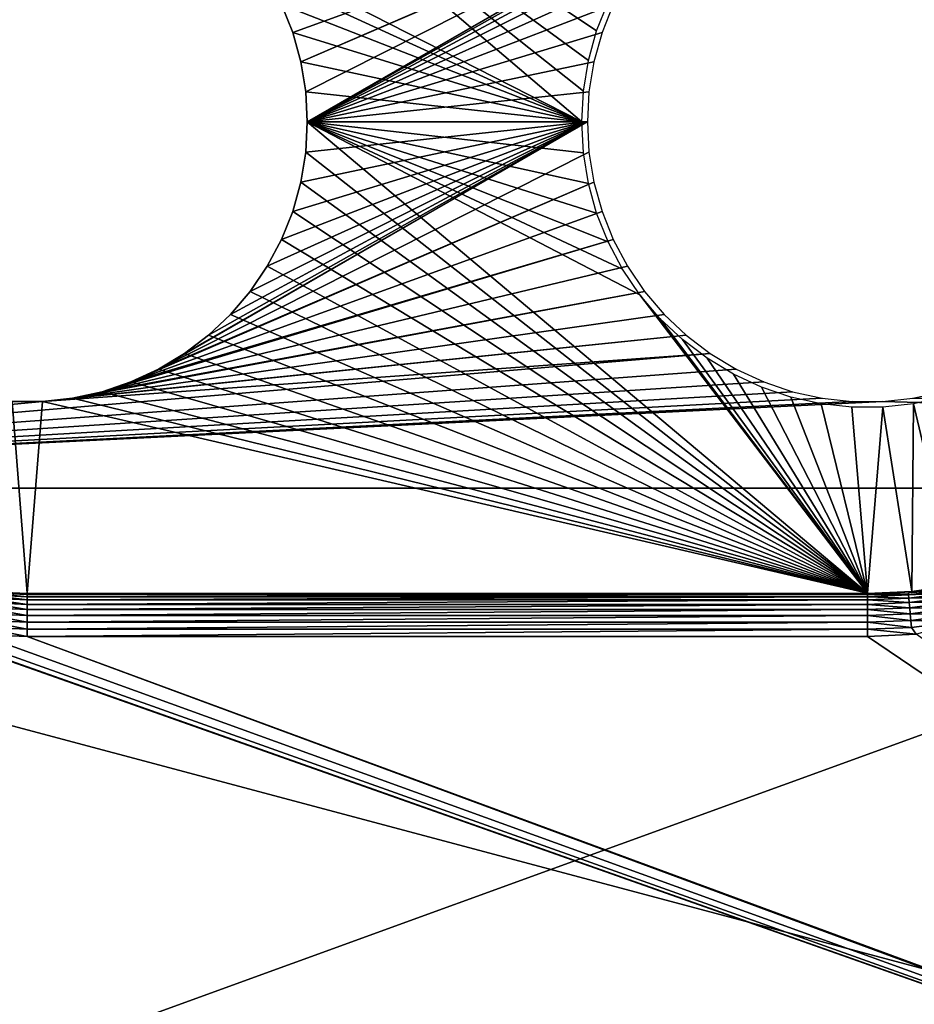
# Model space of a CAD drawing. Header units: millimetres. Extents: x -110 to 110, y 0 to 80.
# Tile 203 of 256: x -37 to -16, y 28 to 51. Entities that reach past the tile are written whole.
import ezdxf

# ---------------------------------------------------------------- set-up
doc = ezdxf.new("R2010")
doc.units = ezdxf.units.MM
doc.header["$LTSCALE"] = 59.460957
for name, color, linetype in [('33', 7, 'CONTINUOUS'), ('336', 7, 'CONTINUOUS'), ('338', 7, 'CONTINUOUS'), ('339', 7, 'CONTINUOUS'), ('34', 7, 'CONTINUOUS'), ('341', 7, 'CONTINUOUS'), ('342', 7, 'CONTINUOUS'), ('343', 7, 'CONTINUOUS'), ('49', 7, 'CONTINUOUS'), ('50', 7, 'CONTINUOUS'), ('6', 7, 'CONTINUOUS'), ('74', 7, 'CONTINUOUS')]:
    doc.layers.add(name, color=color, linetype=linetype)

msp = doc.modelspace()

# ---------------------------------------------------------------- linework, layer by layer
at = {"layer": '33', "color": 7, "linetype": 'Continuous', "true_color": 0xe0f2ff}
for points in [[(-30.601, 51.229, 46.696), (-19.406, 54.538, 46.754), (-30.34, 50.576, 46.685), (-30.601, 51.229, 46.696)], [(-30.34, 50.576, 46.685), (-19.406, 54.538, 46.754), (-30.152, 49.897, 46.673), (-30.34, 50.576, 46.685)], [(-19.406, 54.538, 46.754), (-20.044, 54.243, 46.749), (-30.152, 49.897, 46.673), (-19.406, 54.538, 46.754)], [(-30.152, 49.897, 46.673), (-20.044, 54.243, 46.749), (-30.038, 49.203, 46.661), (-30.152, 49.897, 46.673)], [(-20.044, 54.243, 46.749), (-30, 48.5, 46.648), (-30.038, 49.203, 46.661), (-20.044, 54.243, 46.749)], [(-20.044, 54.243, 46.749), (-20.647, 53.88, 46.742), (-30, 48.5, 46.648), (-20.044, 54.243, 46.749)], [(-20.647, 53.88, 46.742), (-21.208, 53.454, 46.735), (-30, 48.5, 46.648), (-20.647, 53.88, 46.742)], [(-21.208, 53.454, 46.735), (-21.719, 52.97, 46.726), (-30, 48.5, 46.648), (-21.208, 53.454, 46.735)], [(-21.719, 52.97, 46.726), (-22.174, 52.434, 46.717), (-30, 48.5, 46.648), (-21.719, 52.97, 46.726)], [(-22.174, 52.434, 46.717), (-22.569, 51.851, 46.707), (-30, 48.5, 46.648), (-22.174, 52.434, 46.717)], [(-22.569, 51.851, 46.707), (-22.899, 51.229, 46.696), (-30, 48.5, 46.648), (-22.569, 51.851, 46.707)], [(-22.899, 51.229, 46.696), (-23.16, 50.576, 46.685), (-30, 48.5, 46.648), (-22.899, 51.229, 46.696)], [(-23.16, 50.576, 46.685), (-23.348, 49.897, 46.673), (-30, 48.5, 46.648), (-23.16, 50.576, 46.685)], [(-23.348, 49.897, 46.673), (-23.462, 49.203, 46.661), (-30, 48.5, 46.648), (-23.348, 49.897, 46.673)], [(-23.462, 49.203, 46.661), (-23.5, 48.5, 46.648), (-30, 48.5, 46.648), (-23.462, 49.203, 46.661)], [(-23.5, 48.5, 46.648), (-23.462, 47.797, 46.636), (-33.456, 42.757, 46.548), (-23.5, 48.5, 46.648)], [(-32.853, 43.12, 46.554), (-23.5, 48.5, 46.648), (-33.456, 42.757, 46.548), (-32.853, 43.12, 46.554)], [(-32.292, 43.546, 46.562), (-23.5, 48.5, 46.648), (-32.853, 43.12, 46.554), (-32.292, 43.546, 46.562)], [(-31.781, 44.03, 46.57), (-23.5, 48.5, 46.648), (-32.292, 43.546, 46.562), (-31.781, 44.03, 46.57)], [(-31.326, 44.566, 46.58), (-23.5, 48.5, 46.648), (-31.781, 44.03, 46.57), (-31.326, 44.566, 46.58)], [(-30.931, 45.149, 46.59), (-23.5, 48.5, 46.648), (-31.326, 44.566, 46.58), (-30.931, 45.149, 46.59)], [(-30.601, 45.771, 46.601), (-23.5, 48.5, 46.648), (-30.931, 45.149, 46.59), (-30.601, 45.771, 46.601)], [(-30.34, 46.424, 46.612), (-23.5, 48.5, 46.648), (-30.601, 45.771, 46.601), (-30.34, 46.424, 46.612)], [(-30.152, 47.103, 46.624), (-23.5, 48.5, 46.648), (-30.34, 46.424, 46.612), (-30.152, 47.103, 46.624)], [(-30.038, 47.797, 46.636), (-23.5, 48.5, 46.648), (-30.152, 47.103, 46.624), (-30.038, 47.797, 46.636)], [(-30, 48.5, 46.648), (-23.5, 48.5, 46.648), (-30.038, 47.797, 46.636), (-30, 48.5, 46.648)], [(-23.462, 47.797, 46.636), (-23.348, 47.103, 46.624), (-33.456, 42.757, 46.548), (-23.462, 47.797, 46.636)], [(-33.456, 42.757, 46.548), (-23.348, 47.103, 46.624), (-34.094, 42.462, 46.543), (-33.456, 42.757, 46.548)], [(-23.348, 47.103, 46.624), (-23.16, 46.424, 46.612), (-34.094, 42.462, 46.543), (-23.348, 47.103, 46.624)], [(-23.16, 46.424, 46.612), (-22.899, 45.771, 46.601), (-34.094, 42.462, 46.543), (-23.16, 46.424, 46.612)], [(-22.899, 45.771, 46.601), (-22.569, 45.149, 46.59), (-34.761, 42.237, 46.539), (-22.899, 45.771, 46.601)], [(-34.094, 42.462, 46.543), (-22.899, 45.771, 46.601), (-34.761, 42.237, 46.539), (-34.094, 42.462, 46.543)], [(-22.569, 45.149, 46.59), (-22.174, 44.566, 46.58), (-34.761, 42.237, 46.539), (-22.569, 45.149, 46.59)], [(-22.174, 44.566, 46.58), (-21.719, 44.03, 46.57), (-35.449, 42.086, 46.536), (-22.174, 44.566, 46.58)], [(-34.761, 42.237, 46.539), (-22.174, 44.566, 46.58), (-35.449, 42.086, 46.536), (-34.761, 42.237, 46.539)], [(-21.719, 44.03, 46.57), (-21.208, 43.546, 46.562), (-35.449, 42.086, 46.536), (-21.719, 44.03, 46.57)], [(-21.208, 43.546, 46.562), (-20.647, 43.12, 46.554), (-36.148, 42.01, 46.535), (-21.208, 43.546, 46.562)], [(-35.449, 42.086, 46.536), (-21.208, 43.546, 46.562), (-36.148, 42.01, 46.535), (-35.449, 42.086, 46.536)], [(-20.647, 43.12, 46.554), (-20.044, 42.757, 46.548), (-57.548, 40, 46.5), (-20.647, 43.12, 46.554)], [(-36.148, 42.01, 46.535), (-20.647, 43.12, 46.554), (-57.548, 40, 46.5), (-36.148, 42.01, 46.535)], [(-20.044, 42.757, 46.548), (-19.406, 42.462, 46.543), (-57.548, 40, 46.5), (-20.044, 42.757, 46.548)], [(-19.406, 42.462, 46.543), (-18.739, 42.237, 46.539), (-57.548, 40, 46.5), (-19.406, 42.462, 46.543)], [(-18.739, 42.237, 46.539), (-18.051, 42.086, 46.536), (-57.548, 40, 46.5), (-18.739, 42.237, 46.539)], [(-18.051, 42.086, 46.536), (-17.352, 42.01, 46.535), (-57.548, 40, 46.5), (-18.051, 42.086, 46.536)], [(-15.949, 42.086, 46.536), (57.548, 40, 46.5), (-16.648, 42.01, 46.535), (-15.949, 42.086, 46.536)], [(-15.261, 42.237, 46.539), (57.548, 40, 46.5), (-15.949, 42.086, 46.536), (-15.261, 42.237, 46.539)], [(-17.352, 42.01, 46.535), (-16.648, 42.01, 46.535), (-57.548, 40, 46.5), (-17.352, 42.01, 46.535)], [(-16.648, 42.01, 46.535), (57.548, 40, 46.5), (-57.548, 40, 46.5), (-16.648, 42.01, 46.535)], [(-36.852, 42.01, 46.535), (-36.148, 42.01, 46.535), (-57.548, 40, 46.5), (-36.852, 42.01, 46.535)]]:
    msp.add_3dface(points, dxfattribs=at)
at = {"layer": '336', "color": 7, "linetype": 'Continuous', "true_color": 0xe0f2ff}
for points in [[(-31.326, 52.434, 49.217), (-23.631, 48.5, 49.149), (-36.5, 59.465, 49.34), (-31.326, 52.434, 49.217)], [(-23.284, 50.618, 49.186), (-23.018, 51.285, 49.197), (-36.5, 59.465, 49.34), (-23.284, 50.618, 49.186)], [(-23.476, 49.926, 49.174), (-23.284, 50.618, 49.186), (-36.5, 59.465, 49.34), (-23.476, 49.926, 49.174)], [(-23.592, 49.217, 49.161), (-23.476, 49.926, 49.174), (-36.5, 59.465, 49.34), (-23.592, 49.217, 49.161)], [(-23.631, 48.5, 49.149), (-23.592, 49.217, 49.161), (-36.5, 59.465, 49.34), (-23.631, 48.5, 49.149)], [(-30.931, 51.851, 49.207), (-23.631, 48.5, 49.149), (-31.326, 52.434, 49.217), (-30.931, 51.851, 49.207)], [(-30.601, 51.229, 49.196), (-23.631, 48.5, 49.149), (-30.931, 51.851, 49.207), (-30.601, 51.229, 49.196)], [(-30.34, 50.576, 49.185), (-23.631, 48.5, 49.149), (-30.601, 51.229, 49.196), (-30.34, 50.576, 49.185)], [(-30.152, 49.897, 49.173), (-23.631, 48.5, 49.149), (-30.34, 50.576, 49.185), (-30.152, 49.897, 49.173)], [(-30.038, 49.203, 49.161), (-23.631, 48.5, 49.149), (-30.152, 49.897, 49.173), (-30.038, 49.203, 49.161)], [(-30, 48.5, 49.149), (-23.631, 48.5, 49.149), (-30.038, 49.203, 49.161), (-30, 48.5, 49.149)], [(-30, 48.5, 49.149), (-30.038, 47.797, 49.136), (-17, 37.555, 48.958), (-30, 48.5, 49.149)], [(-23.476, 47.074, 49.124), (-23.592, 47.783, 49.136), (-30, 48.5, 49.149), (-23.476, 47.074, 49.124)], [(-23.284, 46.382, 49.112), (-23.476, 47.074, 49.124), (-30, 48.5, 49.149), (-23.284, 46.382, 49.112)], [(-23.018, 45.715, 49.1), (-23.284, 46.382, 49.112), (-30, 48.5, 49.149), (-23.018, 45.715, 49.1)], [(-22.681, 45.081, 49.089), (-23.018, 45.715, 49.1), (-30, 48.5, 49.149), (-22.681, 45.081, 49.089)], [(-22.279, 44.487, 49.079), (-22.681, 45.081, 49.089), (-30, 48.5, 49.149), (-22.279, 44.487, 49.079)], [(-22.279, 44.487, 49.079), (-30, 48.5, 49.149), (-17, 37.555, 48.958), (-22.279, 44.487, 49.079)], [(-23.592, 47.783, 49.136), (-23.631, 48.5, 49.149), (-30, 48.5, 49.149), (-23.592, 47.783, 49.136)], [(-30.038, 47.797, 49.136), (-30.152, 47.103, 49.124), (-17, 37.555, 48.958), (-30.038, 47.797, 49.136)], [(-30.152, 47.103, 49.124), (-30.34, 46.424, 49.113), (-17, 37.555, 48.958), (-30.152, 47.103, 49.124)], [(-30.34, 46.424, 49.113), (-30.601, 45.771, 49.101), (-17, 37.555, 48.958), (-30.34, 46.424, 49.113)], [(-30.601, 45.771, 49.101), (-30.931, 45.149, 49.09), (-17, 37.555, 48.958), (-30.601, 45.771, 49.101)], [(-30.931, 45.149, 49.09), (-31.326, 44.566, 49.08), (-17, 37.555, 48.958), (-30.931, 45.149, 49.09)], [(-31.326, 44.566, 49.08), (-31.781, 44.03, 49.071), (-17, 37.555, 48.958), (-31.326, 44.566, 49.08)], [(-21.814, 43.94, 49.069), (-22.279, 44.487, 49.079), (-17, 37.555, 48.958), (-21.814, 43.94, 49.069)], [(-31.781, 44.03, 49.071), (-32.292, 43.546, 49.062), (-17, 37.555, 48.958), (-31.781, 44.03, 49.071)], [(-21.293, 43.446, 49.061), (-21.814, 43.94, 49.069), (-17, 37.555, 48.958), (-21.293, 43.446, 49.061)], [(-32.292, 43.546, 49.062), (-32.853, 43.12, 49.055), (-17, 37.555, 48.958), (-32.292, 43.546, 49.062)], [(-20.721, 43.012, 49.053), (-21.293, 43.446, 49.061), (-17, 37.555, 48.958), (-20.721, 43.012, 49.053)], [(-32.853, 43.12, 49.055), (-33.456, 42.757, 49.049), (-17, 37.555, 48.958), (-32.853, 43.12, 49.055)], [(-20.106, 42.642, 49.046), (-20.721, 43.012, 49.053), (-17, 37.555, 48.958), (-20.106, 42.642, 49.046)], [(-33.456, 42.757, 49.049), (-34.094, 42.462, 49.043), (-17, 37.555, 48.958), (-33.456, 42.757, 49.049)], [(-19.455, 42.34, 49.041), (-20.106, 42.642, 49.046), (-17, 37.555, 48.958), (-19.455, 42.34, 49.041)], [(-34.094, 42.462, 49.043), (-34.761, 42.237, 49.039), (-17, 37.555, 48.958), (-34.094, 42.462, 49.043)], [(-18.774, 42.111, 49.037), (-19.455, 42.34, 49.041), (-17, 37.555, 48.958), (-18.774, 42.111, 49.037)], [(-35.449, 42.086, 49.037), (-36.148, 42.01, 49.035), (-17, 37.555, 48.958), (-35.449, 42.086, 49.037)], [(-34.761, 42.237, 49.039), (-35.449, 42.086, 49.037), (-17, 37.555, 48.958), (-34.761, 42.237, 49.039)], [(-18.073, 41.956, 49.035), (-18.774, 42.111, 49.037), (-17, 37.555, 48.958), (-18.073, 41.956, 49.035)], [(-15.226, 42.111, 49.037), (-15.927, 41.956, 49.035), (-14.938, 37.75, 48.961), (-15.226, 42.111, 49.037)], [(-36.5, 37.555, 48.958), (-36.852, 42.01, 49.035), (-37.535, 37.604, 48.959), (-36.5, 37.555, 48.958)], [(-36.148, 42.01, 49.035), (-36.852, 42.01, 49.035), (-36.5, 37.555, 48.958), (-36.148, 42.01, 49.035)], [(-17, 37.555, 48.958), (-36.148, 42.01, 49.035), (-36.5, 37.555, 48.958), (-17, 37.555, 48.958)], [(-17.359, 41.879, 49.033), (-18.073, 41.956, 49.035), (-17, 37.555, 48.958), (-17.359, 41.879, 49.033)], [(-16.641, 41.879, 49.033), (-17.359, 41.879, 49.033), (-17, 37.555, 48.958), (-16.641, 41.879, 49.033)], [(-15.965, 37.604, 48.959), (-16.641, 41.879, 49.033), (-17, 37.555, 48.958), (-15.965, 37.604, 48.959)], [(-15.927, 41.956, 49.035), (-16.641, 41.879, 49.033), (-15.965, 37.604, 48.959), (-15.927, 41.956, 49.035)], [(-14.938, 37.75, 48.961), (-15.927, 41.956, 49.035), (-15.965, 37.604, 48.959), (-14.938, 37.75, 48.961)]]:
    msp.add_3dface(points, dxfattribs=at)
at = {"layer": '338', "color": 7, "linetype": 'Continuous', "true_color": 0xe0f2ff}
for points in [[(-30.601, 51.229, 46.696), (-30.34, 50.576, 46.685), (-30.601, 51.229, 49.196), (-30.601, 51.229, 46.696)], [(-30.34, 50.576, 46.685), (-30.34, 50.576, 49.185), (-30.601, 51.229, 49.196), (-30.34, 50.576, 46.685)], [(-30.34, 50.576, 46.685), (-30.152, 49.897, 46.673), (-30.34, 50.576, 49.185), (-30.34, 50.576, 46.685)], [(-30.152, 49.897, 46.673), (-30.152, 49.897, 49.173), (-30.34, 50.576, 49.185), (-30.152, 49.897, 46.673)], [(-30.152, 49.897, 46.673), (-30.038, 49.203, 46.661), (-30.152, 49.897, 49.173), (-30.152, 49.897, 46.673)], [(-30.038, 49.203, 46.661), (-30.038, 49.203, 49.161), (-30.152, 49.897, 49.173), (-30.038, 49.203, 46.661)], [(-30.038, 49.203, 46.661), (-30, 48.5, 46.648), (-30.038, 49.203, 49.161), (-30.038, 49.203, 46.661)], [(-30, 48.5, 46.648), (-30, 48.5, 49.149), (-30.038, 49.203, 49.161), (-30, 48.5, 46.648)]]:
    msp.add_3dface(points, dxfattribs=at)
at = {"layer": '339', "color": 7, "linetype": 'Continuous', "true_color": 0xe0f2ff}
for points in [[(-30, 48.5, 46.648), (-30.038, 47.797, 46.636), (-30, 48.5, 49.149), (-30, 48.5, 46.648)], [(-30, 48.5, 49.149), (-30.038, 47.797, 46.636), (-30.038, 47.797, 49.136), (-30, 48.5, 49.149)], [(-30.152, 47.103, 46.624), (-30.152, 47.103, 49.124), (-30.038, 47.797, 49.136), (-30.152, 47.103, 46.624)], [(-30.038, 47.797, 46.636), (-30.152, 47.103, 46.624), (-30.038, 47.797, 49.136), (-30.038, 47.797, 46.636)], [(-30.152, 47.103, 46.624), (-30.34, 46.424, 46.612), (-30.152, 47.103, 49.124), (-30.152, 47.103, 46.624)], [(-30.34, 46.424, 46.612), (-30.34, 46.424, 49.113), (-30.152, 47.103, 49.124), (-30.34, 46.424, 46.612)], [(-30.34, 46.424, 46.612), (-30.601, 45.771, 46.601), (-30.34, 46.424, 49.113), (-30.34, 46.424, 46.612)], [(-30.601, 45.771, 46.601), (-30.601, 45.771, 49.101), (-30.34, 46.424, 49.113), (-30.601, 45.771, 46.601)], [(-30.931, 45.149, 46.59), (-30.931, 45.149, 49.09), (-30.601, 45.771, 49.101), (-30.931, 45.149, 46.59)], [(-30.601, 45.771, 46.601), (-30.931, 45.149, 46.59), (-30.601, 45.771, 49.101), (-30.601, 45.771, 46.601)], [(-31.326, 44.566, 46.58), (-31.326, 44.566, 49.08), (-30.931, 45.149, 49.09), (-31.326, 44.566, 46.58)], [(-30.931, 45.149, 46.59), (-31.326, 44.566, 46.58), (-30.931, 45.149, 49.09), (-30.931, 45.149, 46.59)], [(-31.781, 44.03, 46.57), (-31.781, 44.03, 49.071), (-31.326, 44.566, 49.08), (-31.781, 44.03, 46.57)], [(-31.326, 44.566, 46.58), (-31.781, 44.03, 46.57), (-31.326, 44.566, 49.08), (-31.326, 44.566, 46.58)], [(-31.781, 44.03, 46.57), (-32.292, 43.546, 46.562), (-31.781, 44.03, 49.071), (-31.781, 44.03, 46.57)], [(-32.292, 43.546, 46.562), (-32.292, 43.546, 49.062), (-31.781, 44.03, 49.071), (-32.292, 43.546, 46.562)], [(-32.292, 43.546, 46.562), (-32.853, 43.12, 46.554), (-32.292, 43.546, 49.062), (-32.292, 43.546, 46.562)], [(-32.853, 43.12, 46.554), (-32.853, 43.12, 49.055), (-32.292, 43.546, 49.062), (-32.853, 43.12, 46.554)], [(-33.456, 42.757, 46.548), (-33.456, 42.757, 49.049), (-32.853, 43.12, 49.055), (-33.456, 42.757, 46.548)], [(-32.853, 43.12, 46.554), (-33.456, 42.757, 46.548), (-32.853, 43.12, 49.055), (-32.853, 43.12, 46.554)], [(-34.094, 42.462, 46.543), (-34.094, 42.462, 49.043), (-33.456, 42.757, 49.049), (-34.094, 42.462, 46.543)], [(-33.456, 42.757, 46.548), (-34.094, 42.462, 46.543), (-33.456, 42.757, 49.049), (-33.456, 42.757, 46.548)], [(-34.761, 42.237, 46.539), (-34.761, 42.237, 49.039), (-34.094, 42.462, 49.043), (-34.761, 42.237, 46.539)], [(-34.094, 42.462, 46.543), (-34.761, 42.237, 46.539), (-34.094, 42.462, 49.043), (-34.094, 42.462, 46.543)], [(-36.148, 42.01, 46.535), (-36.148, 42.01, 49.035), (-35.449, 42.086, 49.037), (-36.148, 42.01, 46.535)], [(-35.449, 42.086, 46.536), (-36.148, 42.01, 46.535), (-35.449, 42.086, 49.037), (-35.449, 42.086, 46.536)], [(-35.449, 42.086, 46.536), (-35.449, 42.086, 49.037), (-34.761, 42.237, 49.039), (-35.449, 42.086, 46.536)], [(-34.761, 42.237, 46.539), (-35.449, 42.086, 46.536), (-34.761, 42.237, 49.039), (-34.761, 42.237, 46.539)], [(-36.852, 42.01, 46.535), (-36.852, 42.01, 49.035), (-36.148, 42.01, 49.035), (-36.852, 42.01, 46.535)], [(-36.148, 42.01, 46.535), (-36.852, 42.01, 46.535), (-36.148, 42.01, 49.035), (-36.148, 42.01, 46.535)]]:
    msp.add_3dface(points, dxfattribs=at)
at = {"layer": '34', "color": 7, "linetype": 'Continuous', "true_color": 0xe0f2ff}
for points in [[(-57.548, 40, 46.5), (57.548, 40, 46.5), (-57.548, 9.295, 47.036), (-57.548, 40, 46.5)], [(-57.548, 9.295, 47.036), (57.548, 40, 46.5), (6.924, 24.461, 46.771), (-57.548, 9.295, 47.036)]]:
    msp.add_3dface(points, dxfattribs=at)
at = {"layer": '341', "color": 7, "linetype": 'Continuous', "true_color": 0xe0f2ff}
for points in [[(-37.528, 37.447, 49.529), (-36.5, 37.4, 49.529), (-37.52, 37.524, 49.379), (-37.528, 37.447, 49.529)], [(-36.5, 37.476, 49.379), (-37.516, 37.574, 49.218), (-37.52, 37.524, 49.379), (-36.5, 37.476, 49.379)], [(-36.5, 37.4, 49.529), (-36.5, 37.476, 49.379), (-37.52, 37.524, 49.379), (-36.5, 37.4, 49.529)], [(-36.5, 37.527, 49.218), (-37.516, 37.574, 49.218), (-36.5, 37.476, 49.379), (-36.5, 37.527, 49.218)], [(-37.516, 37.574, 49.218), (-36.5, 37.527, 49.218), (-37.018, 37.562, 49.052), (-37.516, 37.574, 49.218)], [(-36.5, 37.527, 49.218), (-36.5, 37.55, 49.052), (-37.018, 37.562, 49.052), (-36.5, 37.527, 49.218)], [(-37.548, 37.225, 49.78), (-36.5, 37.176, 49.78), (-37.537, 37.347, 49.664), (-37.548, 37.225, 49.78)], [(-37.537, 37.347, 49.664), (-36.5, 37.299, 49.664), (-37.528, 37.447, 49.529), (-37.537, 37.347, 49.664)], [(-36.5, 37.176, 49.78), (-36.5, 37.299, 49.664), (-37.537, 37.347, 49.664), (-36.5, 37.176, 49.78)], [(-36.5, 37.299, 49.664), (-36.5, 37.4, 49.529), (-37.528, 37.447, 49.529), (-36.5, 37.299, 49.664)], [(-37.575, 36.932, 49.944), (-36.5, 36.882, 49.944), (-37.561, 37.085, 49.874), (-37.575, 36.932, 49.944)], [(-37.561, 37.085, 49.874), (-36.5, 37.036, 49.874), (-37.548, 37.225, 49.78), (-37.561, 37.085, 49.874)], [(-36.5, 36.882, 49.944), (-36.5, 37.036, 49.874), (-37.561, 37.085, 49.874), (-36.5, 36.882, 49.944)], [(-36.5, 37.036, 49.874), (-36.5, 37.176, 49.78), (-37.548, 37.225, 49.78), (-36.5, 37.036, 49.874)], [(-37.591, 36.77, 49.986), (-36.5, 36.719, 49.986), (-37.575, 36.932, 49.944), (-37.591, 36.77, 49.986)], [(-36.5, 36.719, 49.986), (-36.5, 36.882, 49.944), (-37.575, 36.932, 49.944), (-36.5, 36.719, 49.986)], [(-37.606, 36.602, 50), (-36.5, 36.551, 50), (-37.591, 36.77, 49.986), (-37.606, 36.602, 50)], [(-37.591, 36.77, 49.986), (-36.5, 36.551, 50), (-36.5, 36.719, 49.986), (-37.591, 36.77, 49.986)]]:
    msp.add_3dface(points, dxfattribs=at)
at = {"layer": '342', "color": 7, "linetype": 'Continuous', "true_color": 0xe0f2ff}
for points in [[(-36.5, 37.55, 49.052), (-36.5, 37.527, 49.218), (-17, 37.55, 49.052), (-36.5, 37.55, 49.052)], [(-17, 37.55, 49.052), (-36.5, 37.527, 49.218), (-17, 37.527, 49.218), (-17, 37.55, 49.052)], [(-17, 37.527, 49.218), (-36.5, 37.476, 49.379), (-17, 37.476, 49.379), (-17, 37.527, 49.218)], [(-36.5, 37.527, 49.218), (-36.5, 37.476, 49.379), (-17, 37.527, 49.218), (-36.5, 37.527, 49.218)], [(-36.5, 37.476, 49.379), (-36.5, 37.4, 49.529), (-17, 37.476, 49.379), (-36.5, 37.476, 49.379)], [(-17, 37.476, 49.379), (-36.5, 37.4, 49.529), (-17, 37.4, 49.529), (-17, 37.476, 49.379)], [(-17, 37.4, 49.529), (-36.5, 37.299, 49.664), (-17, 37.299, 49.664), (-17, 37.4, 49.529)], [(-36.5, 37.4, 49.529), (-36.5, 37.299, 49.664), (-17, 37.4, 49.529), (-36.5, 37.4, 49.529)], [(-17, 37.299, 49.664), (-36.5, 37.176, 49.78), (-17, 37.176, 49.78), (-17, 37.299, 49.664)], [(-36.5, 37.299, 49.664), (-36.5, 37.176, 49.78), (-17, 37.299, 49.664), (-36.5, 37.299, 49.664)], [(-17, 37.176, 49.78), (-36.5, 37.036, 49.874), (-17, 37.036, 49.874), (-17, 37.176, 49.78)], [(-36.5, 37.176, 49.78), (-36.5, 37.036, 49.874), (-17, 37.176, 49.78), (-36.5, 37.176, 49.78)], [(-36.5, 37.036, 49.874), (-36.5, 36.882, 49.944), (-17, 37.036, 49.874), (-36.5, 37.036, 49.874)], [(-17, 37.036, 49.874), (-36.5, 36.882, 49.944), (-17, 36.882, 49.944), (-17, 37.036, 49.874)], [(-17, 36.882, 49.944), (-36.5, 36.719, 49.986), (-17, 36.719, 49.986), (-17, 36.882, 49.944)], [(-36.5, 36.882, 49.944), (-36.5, 36.719, 49.986), (-17, 36.882, 49.944), (-36.5, 36.882, 49.944)], [(-36.5, 36.719, 49.986), (-36.5, 36.551, 50), (-17, 36.719, 49.986), (-36.5, 36.719, 49.986)], [(-36.5, 36.551, 50), (-17, 36.551, 50), (-17, 36.719, 49.986), (-36.5, 36.551, 50)]]:
    msp.add_3dface(points, dxfattribs=at)
at = {"layer": '343', "color": 7, "linetype": 'Continuous', "true_color": 0xe0f2ff}
for points in [[(-15.963, 37.599, 49.052), (-15.104, 37.692, 49.218), (-14.937, 37.746, 49.052), (-15.963, 37.599, 49.052)], [(-17, 37.55, 49.052), (-16.048, 37.568, 49.218), (-15.963, 37.599, 49.052), (-17, 37.55, 49.052)], [(-17, 37.55, 49.052), (-17, 37.527, 49.218), (-16.048, 37.568, 49.218), (-17, 37.55, 49.052)], [(-17, 37.527, 49.218), (-16.044, 37.518, 49.379), (-16.048, 37.568, 49.218), (-17, 37.527, 49.218)], [(-17, 37.527, 49.218), (-17, 37.476, 49.379), (-16.044, 37.518, 49.379), (-17, 37.527, 49.218)], [(-17, 37.476, 49.379), (-16.037, 37.441, 49.529), (-16.044, 37.518, 49.379), (-17, 37.476, 49.379)], [(-16.048, 37.568, 49.218), (-15.095, 37.642, 49.379), (-15.104, 37.692, 49.218), (-16.048, 37.568, 49.218)], [(-16.048, 37.568, 49.218), (-15.104, 37.692, 49.218), (-15.963, 37.599, 49.052), (-16.048, 37.568, 49.218)], [(-16.044, 37.518, 49.379), (-15.095, 37.642, 49.379), (-16.048, 37.568, 49.218), (-16.044, 37.518, 49.379)], [(-16.044, 37.518, 49.379), (-15.082, 37.567, 49.529), (-15.095, 37.642, 49.379), (-16.044, 37.518, 49.379)], [(-16.037, 37.441, 49.529), (-15.082, 37.567, 49.529), (-16.044, 37.518, 49.379), (-16.037, 37.441, 49.529)], [(-16.037, 37.441, 49.529), (-15.064, 37.467, 49.664), (-15.082, 37.567, 49.529), (-16.037, 37.441, 49.529)], [(-17, 37.476, 49.379), (-17, 37.4, 49.529), (-16.037, 37.441, 49.529), (-17, 37.476, 49.379)], [(-17, 37.4, 49.529), (-16.028, 37.341, 49.664), (-16.037, 37.441, 49.529), (-17, 37.4, 49.529)], [(-17, 37.4, 49.529), (-17, 37.299, 49.664), (-16.028, 37.341, 49.664), (-17, 37.4, 49.529)], [(-17, 37.299, 49.664), (-16.018, 37.219, 49.78), (-16.028, 37.341, 49.664), (-17, 37.299, 49.664)], [(-17, 37.299, 49.664), (-17, 37.176, 49.78), (-16.018, 37.219, 49.78), (-17, 37.299, 49.664)], [(-16.028, 37.341, 49.664), (-15.064, 37.467, 49.664), (-16.037, 37.441, 49.529), (-16.028, 37.341, 49.664)], [(-16.028, 37.341, 49.664), (-15.043, 37.347, 49.78), (-15.064, 37.467, 49.664), (-16.028, 37.341, 49.664)], [(-16.018, 37.219, 49.78), (-15.043, 37.347, 49.78), (-16.028, 37.341, 49.664), (-16.018, 37.219, 49.78)], [(-16.018, 37.219, 49.78), (-15.019, 37.209, 49.874), (-15.043, 37.347, 49.78), (-16.018, 37.219, 49.78)], [(-17, 37.176, 49.78), (-16.006, 37.079, 49.874), (-16.018, 37.219, 49.78), (-17, 37.176, 49.78)], [(-17, 37.176, 49.78), (-17, 37.036, 49.874), (-16.006, 37.079, 49.874), (-17, 37.176, 49.78)], [(-17, 37.036, 49.874), (-15.992, 36.926, 49.944), (-16.006, 37.079, 49.874), (-17, 37.036, 49.874)], [(-16.006, 37.079, 49.874), (-15.019, 37.209, 49.874), (-16.018, 37.219, 49.78), (-16.006, 37.079, 49.874)], [(-16.006, 37.079, 49.874), (-14.992, 37.057, 49.944), (-15.019, 37.209, 49.874), (-16.006, 37.079, 49.874)], [(-15.992, 36.926, 49.944), (-14.992, 37.057, 49.944), (-16.006, 37.079, 49.874), (-15.992, 36.926, 49.944)], [(-15.992, 36.926, 49.944), (-14.964, 36.896, 49.986), (-14.992, 37.057, 49.944), (-15.992, 36.926, 49.944)], [(-17, 37.036, 49.874), (-17, 36.882, 49.944), (-15.992, 36.926, 49.944), (-17, 37.036, 49.874)], [(-17, 36.882, 49.944), (-15.978, 36.763, 49.986), (-15.992, 36.926, 49.944), (-17, 36.882, 49.944)], [(-17, 36.882, 49.944), (-17, 36.719, 49.986), (-15.978, 36.763, 49.986), (-17, 36.882, 49.944)], [(-15.978, 36.763, 49.986), (-14.964, 36.896, 49.986), (-15.992, 36.926, 49.944), (-15.978, 36.763, 49.986)], [(-15.978, 36.763, 49.986), (-15.869, 36.605, 50), (-14.964, 36.896, 49.986), (-15.978, 36.763, 49.986)], [(-17, 36.719, 49.986), (-15.869, 36.605, 50), (-15.978, 36.763, 49.986), (-17, 36.719, 49.986)], [(-17, 36.551, 50), (-15.869, 36.605, 50), (-17, 36.719, 49.986), (-17, 36.551, 50)]]:
    msp.add_3dface(points, dxfattribs=at)
at = {"layer": '49', "color": 7, "linetype": 'Continuous', "true_color": 0xe0f2ff}
for points in [[(-57.548, 70.705, -47.036), (-57.548, 40, -46.5), (57.548, 40, -46.5), (-57.548, 70.705, -47.036)], [(57.548, 70.705, -47.036), (-57.548, 70.705, -47.036), (57.548, 40, -46.5), (57.548, 70.705, -47.036)]]:
    msp.add_3dface(points, dxfattribs=at)
at = {"layer": '50', "color": 7, "linetype": 'Continuous', "true_color": 0xe0f2ff}
for points in [[(57.548, 40, -46.5), (-57.548, 40, -46.5), (57.548, 9.295, -47.036), (57.548, 40, -46.5)], [(-57.548, 40, -46.5), (-57.548, 9.295, -47.036), (57.548, 9.295, -47.036), (-57.548, 40, -46.5)]]:
    msp.add_3dface(points, dxfattribs=at)
at = {"layer": '6', "color": 7, "linetype": 'Continuous', "true_color": 0xe0f2ff}
for points in [[(110, 0, -55), (-110, 0, -55), (110, 80, -55), (110, 0, -55)], [(110, 80, -55), (-110, 0, -55), (-110, 80, -55), (110, 80, -55)]]:
    msp.add_3dface(points, dxfattribs=at)
at = {"layer": '74', "color": 7, "linetype": 'Continuous', "true_color": 0xe0f2ff}
for points in [[(-61.422, 30.069, 50), (6.908, 20.485, 50), (-40.83, 37.363, 50), (-61.422, 30.069, 50)], [(-40.83, 37.363, 50), (6.908, 20.485, 50), (-39.78, 37.01, 50), (-40.83, 37.363, 50)], [(-39.78, 37.01, 50), (6.908, 20.485, 50), (-38.703, 36.756, 50), (-39.78, 37.01, 50)], [(-38.703, 36.756, 50), (6.908, 20.485, 50), (-37.606, 36.602, 50), (-38.703, 36.756, 50)], [(-37.606, 36.602, 50), (6.908, 20.485, 50), (-36.5, 36.551, 50), (-37.606, 36.602, 50)], [(-17, 36.551, 50), (6.365, 20.733, 50), (-15.869, 36.605, 50), (-17, 36.551, 50)], [(-36.5, 36.551, 50), (6.365, 20.733, 50), (-17, 36.551, 50), (-36.5, 36.551, 50)], [(6.908, 20.485, 50), (6.628, 20.59, 50), (-36.5, 36.551, 50), (6.908, 20.485, 50)], [(6.628, 20.59, 50), (6.365, 20.733, 50), (-36.5, 36.551, 50), (6.628, 20.59, 50)], [(-61.451, 29.588, 50), (7.201, 20.421, 50), (-61.422, 30.069, 50), (-61.451, 29.588, 50)], [(7.201, 20.421, 50), (6.908, 20.485, 50), (-61.422, 30.069, 50), (7.201, 20.421, 50)], [(-61.538, 29.113, 50), (7.201, 20.421, 50), (-61.451, 29.588, 50), (-61.538, 29.113, 50)], [(-61.682, 28.651, 50), (7.201, 20.421, 50), (-61.538, 29.113, 50), (-61.682, 28.651, 50)], [(-61.88, 28.211, 50), (7.201, 20.421, 50), (-61.682, 28.651, 50), (-61.88, 28.211, 50)], [(-62.13, 27.797, 50), (7.201, 20.421, 50), (-61.88, 28.211, 50), (-62.13, 27.797, 50)]]:
    msp.add_3dface(points, dxfattribs=at)

doc.saveas('drawing.dxf')
